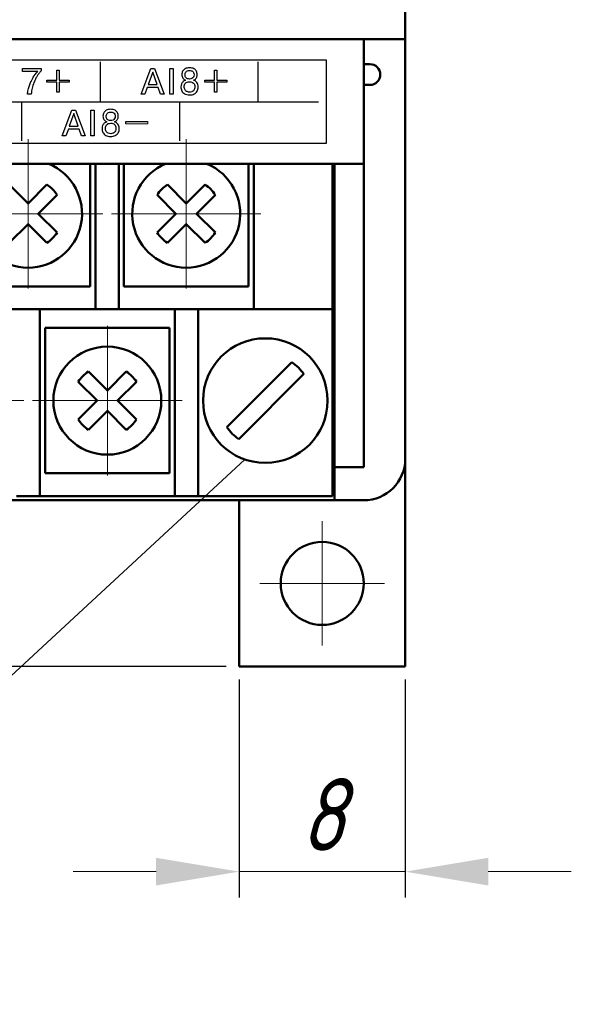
# Model space of a CAD drawing. Header units: millimetres. Extents: x 2171 to 3064, y 1134 to 1531.
# Tile 7 of 44: x 2269 to 2295, y 1246 to 1294. Entities that reach past the tile are written whole.
import ezdxf
from ezdxf.lldxf.tags import DXFTag

# ---------------------------------------------------------------- set-up
doc = ezdxf.new("R2010")
doc.units = ezdxf.units.MM
doc.linetypes.add('ACAD_ISO12W100', pattern=[21, 12, -3, 0, -3, 0, -3])
doc.linetypes.add('CENTER', pattern=[10.16, 6.35, -1.27, 1.27, -1.27])
for name, color, linetype, lineweight in [('help', 4, 'New Line1', 25), ('main', 5, 'Continuous', 50), ('size', 7, 'Continuous', 20), ('text', 7, 'Continuous', 20), ('ОСЕВЫЕ', 1, 'CENTER', 15)]:
    doc.layers.add(name, color=color, linetype=linetype, lineweight=lineweight)
doc.styles.add('GOST', font='GOST.shx', dxfattribs={"oblique": 15})
doc.styles.add('K5_TEXTSTYLE', font='win_eskd.shx', dxfattribs={"width": 0.8, "oblique": 15, "height": 3.5})
tags = doc.linetypes.add('New Line1', pattern=[0.8, 0.5, -0.3]).pattern_tags.tags
tags[6:7] = [DXFTag(74, 4), DXFTag(75, 0), DXFTag(340, '0'), DXFTag(46, 1.0), DXFTag(50, 0.0), DXFTag(44, 0.0), DXFTag(45, 0.0)]
tags[4:5] = [DXFTag(74, 4), DXFTag(75, 0), DXFTag(340, '0'), DXFTag(46, 1.0), DXFTag(50, 0.0), DXFTag(44, 0.0), DXFTag(45, 0.0)]
doc.dimstyles.new('ISO-25', dxfattribs={"dimtxt": 3.5, "dimasz": 4, "dimexe": 1.25, "dimexo": 0.625, "dimgap": 1, "dimtad": 1, "dimdec": 1, "dimrnd": 0.5, "dimtxsty": 'K5_TEXTSTYLE', "dimcen": 0, "dimclrd": 256, "dimclre": 256, "dimadec": 0, "dimazin": 2, "dimtfac": 1, "dimtdec": 1, "dimtmove": 0, "dimatfit": 1, "dimfxl": 1, "dimlwd": -1, "dimarcsym": 2})

# ---------------------------------------------------------------- blocks, each defined once
blk = doc.blocks.new('*D101')
at = {"layer": 'Defpoints', "color": 0}
for p in [(2224.361, 1372.402), (2207.334, 1262.402), (2279.361, 1262.402)]:
    blk.add_point(p, dxfattribs=at)
at = {"layer": 'size', "linetype": 'ACAD_ISO12W100', "lineweight": -2, "ltscale": 5}
for p, q in [((2223.736, 1372.402), (2206.084, 1372.402)), ((2278.736, 1262.402), (2206.084, 1262.402))]:
    blk.add_line(p, q, dxfattribs=at)
at = {"layer": 'size', "ltscale": 5}
blk.add_line((2207.334, 1368.402), (2207.334, 1266.402), dxfattribs=at)
at = {"layer": 'size'}
for points in [[(2208.001, 1368.402), (2206.668, 1368.402), (2207.334, 1372.402)], [(2206.668, 1266.402), (2208.001, 1266.402), (2207.334, 1262.402)]]:
    blk.add_solid(points, dxfattribs=at)
at = {"layer": 'size', "color": 0, "linetype": 'ByBlock', "ltscale": 100, "insert": (2204.584, 1317.402), "char_height": 3.5, "attachment_point": 5, "rotation": 90, "style": 'GOST'}
blk.add_mtext('110', dxfattribs=at)
blk = doc.blocks.new('*D106')
at = {"layer": 'Defpoints', "color": 0}
for p in [(2279.361, 1262.402), (2287.361, 1262.402), (2287.361, 1252.519)]:
    blk.add_point(p, dxfattribs=at)
at = {"layer": 'size', "linetype": 'ByBlock', "lineweight": -2, "ltscale": 5}
for p, q in [((2279.361, 1261.777), (2279.361, 1251.269)), ((2287.361, 1261.777), (2287.361, 1251.269))]:
    blk.add_line(p, q, dxfattribs=at)
at = {"layer": 'size', "ltscale": 5}
for p, q in [((2275.361, 1252.519), (2271.361, 1252.519)), ((2279.361, 1252.519), (2287.361, 1252.519)), ((2291.361, 1252.519), (2295.361, 1252.519))]:
    blk.add_line(p, q, dxfattribs=at)
at = {"layer": 'size'}
for points in [[(2275.361, 1251.853), (2275.361, 1253.186), (2279.361, 1252.519)], [(2291.361, 1253.186), (2291.361, 1251.853), (2287.361, 1252.519)]]:
    blk.add_solid(points, dxfattribs=at)
at = {"layer": 'size', "color": 0, "linetype": 'ByBlock', "ltscale": 100, "insert": (2283.361, 1255.269), "char_height": 3.5, "attachment_point": 5, "style": 'GOST'}
blk.add_mtext('8', dxfattribs=at)

msp = doc.modelspace()

# ---------------------------------------------------------------- linework, layer by layer
msp.add_lwpolyline([(2228.161, 1287.599), (2283.561, 1287.599), (2283.561, 1291.599), (2228.161, 1291.599)], close=True)
for points in [[(2268.919, 1291.196), (2268.919, 1291.196), (2269.82, 1291.196), (2269.82, 1291.196)], [(2268.919, 1291.056), (2268.919, 1291.056), (2268.919, 1291.196), (2268.919, 1291.196)], [(2272.681, 1289.612), (2272.681, 1289.612), (2272.681, 1291.512), (2272.681, 1291.512)], [(2274.64, 1289.961), (2274.64, 1289.961), (2275.107, 1291.196), (2275.107, 1291.196)], [(2275.107, 1291.196), (2275.107, 1291.196), (2275.284, 1291.196), (2275.284, 1291.196)], [(2275.284, 1291.196), (2275.284, 1291.196), (2275.751, 1289.961), (2275.751, 1289.961)], [(2276.017, 1289.961), (2276.017, 1289.961), (2276.017, 1291.196), (2276.017, 1291.196)], [(2276.017, 1291.196), (2276.017, 1291.196), (2276.183, 1291.196), (2276.183, 1291.196)], [(2276.183, 1291.196), (2276.183, 1291.196), (2276.183, 1289.961), (2276.183, 1289.961)], [(2280.281, 1289.612), (2280.281, 1289.612), (2280.281, 1291.512), (2280.281, 1291.512)], [(2269.658, 1291.056), (2269.658, 1291.056), (2268.919, 1291.056), (2268.919, 1291.056)], [(2270.578, 1291.12), (2270.578, 1291.12), (2270.687, 1291.12), (2270.687, 1291.12)], [(2270.578, 1290.642), (2270.578, 1290.642), (2270.578, 1291.12), (2270.578, 1291.12)], [(2270.687, 1291.12), (2270.687, 1291.12), (2270.687, 1290.642), (2270.687, 1290.642)], [(2275.195, 1291.028), (2275.195, 1291.028), (2274.98, 1290.42), (2274.98, 1290.42)], [(2275.41, 1290.42), (2275.41, 1290.42), (2275.195, 1291.028), (2275.195, 1291.028)], [(2278.179, 1291.12), (2278.179, 1291.12), (2278.289, 1291.12), (2278.289, 1291.12)], [(2278.179, 1290.642), (2278.179, 1290.642), (2278.179, 1291.12), (2278.179, 1291.12)], [(2278.289, 1291.12), (2278.289, 1291.12), (2278.289, 1290.642), (2278.289, 1290.642)], [(2270.1, 1290.533), (2270.1, 1290.533), (2270.1, 1290.642), (2270.1, 1290.642)], [(2270.1, 1290.642), (2270.1, 1290.642), (2270.578, 1290.642), (2270.578, 1290.642)], [(2270.578, 1290.533), (2270.578, 1290.533), (2270.1, 1290.533), (2270.1, 1290.533)], [(2270.578, 1290.054), (2270.578, 1290.054), (2270.578, 1290.533), (2270.578, 1290.533)], [(2270.687, 1290.642), (2270.687, 1290.642), (2271.165, 1290.642), (2271.165, 1290.642)], [(2270.687, 1290.533), (2270.687, 1290.533), (2270.687, 1290.054), (2270.687, 1290.054)], [(2271.165, 1290.533), (2271.165, 1290.533), (2270.687, 1290.533), (2270.687, 1290.533)], [(2271.165, 1290.642), (2271.165, 1290.642), (2271.165, 1290.533), (2271.165, 1290.533)], [(2274.934, 1290.28), (2274.934, 1290.28), (2274.818, 1289.961), (2274.818, 1289.961)], [(2275.456, 1290.28), (2275.456, 1290.28), (2274.934, 1290.28), (2274.934, 1290.28)], [(2274.98, 1290.42), (2274.98, 1290.42), (2275.41, 1290.42), (2275.41, 1290.42)], [(2275.573, 1289.961), (2275.573, 1289.961), (2275.456, 1290.28), (2275.456, 1290.28)], [(2277.701, 1290.533), (2277.701, 1290.533), (2277.701, 1290.642), (2277.701, 1290.642)], [(2277.701, 1290.642), (2277.701, 1290.642), (2278.179, 1290.642), (2278.179, 1290.642)], [(2278.179, 1290.533), (2278.179, 1290.533), (2277.701, 1290.533), (2277.701, 1290.533)], [(2278.179, 1290.054), (2278.179, 1290.054), (2278.179, 1290.533), (2278.179, 1290.533)], [(2278.289, 1290.642), (2278.289, 1290.642), (2278.767, 1290.642), (2278.767, 1290.642)], [(2278.289, 1290.533), (2278.289, 1290.533), (2278.289, 1290.054), (2278.289, 1290.054)], [(2278.767, 1290.533), (2278.767, 1290.533), (2278.289, 1290.533), (2278.289, 1290.533)], [(2278.767, 1290.642), (2278.767, 1290.642), (2278.767, 1290.533), (2278.767, 1290.533)], [(2270.687, 1290.054), (2270.687, 1290.054), (2270.578, 1290.054), (2270.578, 1290.054)], [(2274.818, 1289.961), (2274.818, 1289.961), (2274.64, 1289.961), (2274.64, 1289.961)], [(2275.751, 1289.961), (2275.751, 1289.961), (2275.573, 1289.961), (2275.573, 1289.961)], [(2276.183, 1289.961), (2276.183, 1289.961), (2276.017, 1289.961), (2276.017, 1289.961)], [(2278.289, 1290.054), (2278.289, 1290.054), (2278.179, 1290.054), (2278.179, 1290.054)], [(2228.535, 1289.597), (2228.535, 1289.597), (2283.181, 1289.594), (2283.181, 1289.594)], [(2268.881, 1289.595), (2268.881, 1289.595), (2268.881, 1287.712), (2268.881, 1287.712)], [(2276.481, 1289.595), (2276.481, 1289.595), (2276.481, 1287.712), (2276.481, 1287.712)], [(2270.84, 1287.96), (2270.84, 1287.96), (2271.307, 1289.196), (2271.307, 1289.196)], [(2271.395, 1289.028), (2271.395, 1289.028), (2271.18, 1288.42), (2271.18, 1288.42)], [(2271.307, 1289.196), (2271.307, 1289.196), (2271.484, 1289.196), (2271.484, 1289.196)], [(2271.61, 1288.42), (2271.61, 1288.42), (2271.395, 1289.028), (2271.395, 1289.028)], [(2271.484, 1289.196), (2271.484, 1289.196), (2271.951, 1287.96), (2271.951, 1287.96)], [(2272.217, 1287.96), (2272.217, 1287.96), (2272.217, 1289.196), (2272.217, 1289.196)], [(2272.217, 1289.196), (2272.217, 1289.196), (2272.383, 1289.196), (2272.383, 1289.196)], [(2272.383, 1289.196), (2272.383, 1289.196), (2272.383, 1287.96), (2272.383, 1287.96)], [(2271.18, 1288.42), (2271.18, 1288.42), (2271.61, 1288.42), (2271.61, 1288.42)], [(2273.901, 1288.533), (2273.901, 1288.533), (2273.901, 1288.642), (2273.901, 1288.642)], [(2273.901, 1288.642), (2274.844, 1288.642), (2274.024, 1288.642), (2274.967, 1288.642)], [(2271.018, 1287.96), (2271.018, 1287.96), (2270.84, 1287.96), (2270.84, 1287.96)], [(2271.134, 1288.28), (2271.134, 1288.28), (2271.018, 1287.96), (2271.018, 1287.96)], [(2271.656, 1288.28), (2271.656, 1288.28), (2271.134, 1288.28), (2271.134, 1288.28)], [(2271.773, 1287.96), (2271.773, 1287.96), (2271.656, 1288.28), (2271.656, 1288.28)], [(2271.951, 1287.96), (2271.951, 1287.96), (2271.773, 1287.96), (2271.773, 1287.96)], [(2272.383, 1287.96), (2272.383, 1287.96), (2272.217, 1287.96), (2272.217, 1287.96)]]:
    msp.add_open_spline(points, degree=3)
for points, knots in [([(2269.82, 1291.196), (2269.82, 1291.196), (2269.82, 1291.083), (2269.82, 1291.083), (2269.82, 1291.083), (2269.784, 1291.043), (2269.75, 1291), (2269.716, 1290.956), (2269.716, 1290.956), (2269.684, 1290.915), (2269.655, 1290.872), (2269.628, 1290.829), (2269.628, 1290.829), (2269.601, 1290.785), (2269.575, 1290.739), (2269.551, 1290.69), (2269.551, 1290.69), (2269.527, 1290.641), (2269.502, 1290.588), (2269.478, 1290.529), (2269.478, 1290.529), (2269.439, 1290.43), (2269.41, 1290.338), (2269.39, 1290.252), (2269.39, 1290.252), (2269.371, 1290.166), (2269.355, 1290.069), (2269.342, 1289.961)], [0.1333333, 0.1333333, 0.1333333, 0.1333333, 0.2, 0.2, 0.2, 0.2, 0.2666667, 0.2666667, 0.2666667, 0.2666667, 0.3333333, 0.3333333, 0.3333333, 0.3333333, 0.4, 0.4, 0.4, 0.4, 0.4666667, 0.4666667, 0.4666667, 0.4666667, 0.5333333, 0.5333333, 0.5333333, 0.5333333, 0.6, 0.6, 0.6, 0.6]), ([(2276.972, 1289.924), (2276.876, 1289.924), (2276.796, 1289.942), (2276.734, 1289.978), (2276.734, 1289.978), (2276.672, 1290.015), (2276.627, 1290.062), (2276.599, 1290.121), (2276.599, 1290.121), (2276.57, 1290.179), (2276.556, 1290.243), (2276.556, 1290.31), (2276.556, 1290.31), (2276.556, 1290.361), (2276.566, 1290.409), (2276.585, 1290.454), (2276.585, 1290.454), (2276.604, 1290.498), (2276.631, 1290.536), (2276.665, 1290.566), (2276.665, 1290.566), (2276.699, 1290.597), (2276.737, 1290.618), (2276.78, 1290.629), (2276.78, 1290.629), (2276.723, 1290.65), (2276.679, 1290.686), (2276.647, 1290.738), (2276.647, 1290.738), (2276.632, 1290.764), (2276.62, 1290.79), (2276.613, 1290.817), (2276.613, 1290.817), (2276.606, 1290.843), (2276.602, 1290.871), (2276.602, 1290.901), (2276.602, 1290.901), (2276.602, 1290.958), (2276.614, 1291.011), (2276.639, 1291.061), (2276.639, 1291.061), (2276.664, 1291.111), (2276.705, 1291.152), (2276.761, 1291.185), (2276.761, 1291.185), (2276.817, 1291.217), (2276.887, 1291.233), (2276.972, 1291.233), (2276.972, 1291.233), (2277.057, 1291.233), (2277.126, 1291.217), (2277.182, 1291.185), (2277.182, 1291.185), (2277.236, 1291.153), (2277.277, 1291.112), (2277.302, 1291.062), (2277.302, 1291.062), (2277.327, 1291.012), (2277.339, 1290.958), (2277.339, 1290.901), (2277.339, 1290.901), (2277.339, 1290.879), (2277.337, 1290.858), (2277.334, 1290.839), (2277.334, 1290.839), (2277.331, 1290.819), (2277.325, 1290.801), (2277.317, 1290.782), (2277.317, 1290.782), (2277.309, 1290.764), (2277.301, 1290.747), (2277.291, 1290.731), (2277.291, 1290.731), (2277.28, 1290.715), (2277.269, 1290.701), (2277.256, 1290.688), (2277.256, 1290.688), (2277.23, 1290.664), (2277.199, 1290.644), (2277.163, 1290.629), (2277.163, 1290.629), (2277.229, 1290.613), (2277.282, 1290.575), (2277.323, 1290.517), (2277.323, 1290.517), (2277.364, 1290.458), (2277.385, 1290.389), (2277.385, 1290.31), (2277.385, 1290.31), (2277.385, 1290.27), (2277.381, 1290.233), (2277.373, 1290.2), (2277.373, 1290.2), (2277.366, 1290.167), (2277.354, 1290.136), (2277.336, 1290.105), (2277.336, 1290.105), (2277.304, 1290.047), (2277.257, 1290.003), (2277.196, 1289.971), (2277.196, 1289.971), (2277.134, 1289.939), (2277.06, 1289.924), (2276.972, 1289.924)], [0, 0, 0, 0, 0.038462, 0.038462, 0.038462, 0.038462, 0.076923, 0.076923, 0.076923, 0.076923, 0.115385, 0.115385, 0.115385, 0.115385, 0.153846, 0.153846, 0.153846, 0.153846, 0.192308, 0.192308, 0.192308, 0.192308, 0.230769, 0.230769, 0.230769, 0.230769, 0.269231, 0.269231, 0.269231, 0.269231, 0.307692, 0.307692, 0.307692, 0.307692, 0.346154, 0.346154, 0.346154, 0.346154, 0.384615, 0.384615, 0.384615, 0.384615, 0.423077, 0.423077, 0.423077, 0.423077, 0.461538, 0.461538, 0.461538, 0.461538, 0.5, 0.5, 0.5, 0.5, 0.538462, 0.538462, 0.538462, 0.538462, 0.576923, 0.576923, 0.576923, 0.576923, 0.615385, 0.615385, 0.615385, 0.615385, 0.653846, 0.653846, 0.653846, 0.653846, 0.692308, 0.692308, 0.692308, 0.692308, 0.730769, 0.730769, 0.730769, 0.730769, 0.769231, 0.769231, 0.769231, 0.769231, 0.807692, 0.807692, 0.807692, 0.807692, 0.846154, 0.846154, 0.846154, 0.846154, 0.884615, 0.884615, 0.884615, 0.884615, 0.923077, 0.923077, 0.923077, 0.923077, 0.961538, 0.961538, 0.961538, 0.961538, 1, 1, 1, 1]), ([(2269.342, 1289.961), (2269.342, 1289.961), (2269.166, 1289.961), (2269.166, 1289.961), (2269.166, 1289.961), (2269.19, 1290.149), (2269.239, 1290.334), (2269.315, 1290.515), (2269.315, 1290.515), (2269.329, 1290.549), (2269.348, 1290.589), (2269.371, 1290.634), (2269.371, 1290.634), (2269.394, 1290.68), (2269.419, 1290.726), (2269.445, 1290.772), (2269.445, 1290.772), (2269.499, 1290.866), (2269.57, 1290.961), (2269.658, 1291.056)], [0.6, 0.6, 0.6, 0.6, 0.6666667, 0.6666667, 0.6666667, 0.6666667, 0.7333333, 0.7333333, 0.7333333, 0.7333333, 0.8, 0.8, 0.8, 0.8, 0.8666667, 0.8666667, 0.8666667, 0.8666667, 0.9333333, 0.9333333, 0.9333333, 0.9333333]), ([(2276.972, 1290.688), (2277.015, 1290.688), (2277.053, 1290.696), (2277.087, 1290.713), (2277.087, 1290.713), (2277.12, 1290.729), (2277.145, 1290.753), (2277.162, 1290.784), (2277.162, 1290.784), (2277.179, 1290.815), (2277.187, 1290.852), (2277.187, 1290.896), (2277.187, 1290.896), (2277.187, 1290.982), (2277.163, 1291.038), (2277.114, 1291.063), (2277.114, 1291.063), (2277.065, 1291.088), (2277.018, 1291.1), (2276.972, 1291.1), (2276.972, 1291.1), (2276.892, 1291.1), (2276.836, 1291.079), (2276.803, 1291.038), (2276.803, 1291.038), (2276.77, 1290.996), (2276.754, 1290.949), (2276.754, 1290.896), (2276.754, 1290.896), (2276.754, 1290.839), (2276.771, 1290.79), (2276.805, 1290.749), (2276.805, 1290.749), (2276.84, 1290.708), (2276.895, 1290.688), (2276.972, 1290.688)], [0, 0, 0, 0, 0.111111, 0.111111, 0.111111, 0.111111, 0.222222, 0.222222, 0.222222, 0.222222, 0.333333, 0.333333, 0.333333, 0.333333, 0.444444, 0.444444, 0.444444, 0.444444, 0.555556, 0.555556, 0.555556, 0.555556, 0.666667, 0.666667, 0.666667, 0.666667, 0.777778, 0.777778, 0.777778, 0.777778, 0.888889, 0.888889, 0.888889, 0.888889, 1, 1, 1, 1]), ([(2276.972, 1290.056), (2277.004, 1290.056), (2277.039, 1290.063), (2277.077, 1290.076), (2277.077, 1290.076), (2277.115, 1290.09), (2277.149, 1290.116), (2277.18, 1290.156), (2277.18, 1290.156), (2277.211, 1290.195), (2277.226, 1290.249), (2277.226, 1290.319), (2277.226, 1290.319), (2277.226, 1290.396), (2277.203, 1290.455), (2277.157, 1290.498), (2277.157, 1290.498), (2277.11, 1290.54), (2277.049, 1290.561), (2276.972, 1290.561), (2276.972, 1290.561), (2276.885, 1290.561), (2276.82, 1290.537), (2276.778, 1290.491), (2276.778, 1290.491), (2276.736, 1290.444), (2276.715, 1290.387), (2276.715, 1290.319), (2276.715, 1290.319), (2276.715, 1290.259), (2276.728, 1290.208), (2276.755, 1290.168), (2276.755, 1290.168), (2276.781, 1290.129), (2276.815, 1290.1), (2276.855, 1290.082), (2276.855, 1290.082), (2276.895, 1290.065), (2276.934, 1290.056), (2276.972, 1290.056)], [0, 0, 0, 0, 0.1, 0.1, 0.1, 0.1, 0.2, 0.2, 0.2, 0.2, 0.3, 0.3, 0.3, 0.3, 0.4, 0.4, 0.4, 0.4, 0.5, 0.5, 0.5, 0.5, 0.6, 0.6, 0.6, 0.6, 0.7, 0.7, 0.7, 0.7, 0.8, 0.8, 0.8, 0.8, 0.9, 0.9, 0.9, 0.9, 1, 1, 1, 1]), ([(2273.172, 1287.923), (2273.076, 1287.923), (2272.996, 1287.942), (2272.934, 1287.978), (2272.934, 1287.978), (2272.872, 1288.015), (2272.826, 1288.062), (2272.798, 1288.121), (2272.798, 1288.121), (2272.77, 1288.179), (2272.756, 1288.242), (2272.756, 1288.31), (2272.756, 1288.31), (2272.756, 1288.361), (2272.766, 1288.409), (2272.785, 1288.454), (2272.785, 1288.454), (2272.804, 1288.498), (2272.831, 1288.536), (2272.865, 1288.566), (2272.865, 1288.566), (2272.898, 1288.596), (2272.937, 1288.618), (2272.98, 1288.629), (2272.98, 1288.629), (2272.923, 1288.65), (2272.878, 1288.686), (2272.847, 1288.738), (2272.847, 1288.738), (2272.832, 1288.764), (2272.82, 1288.79), (2272.813, 1288.817), (2272.813, 1288.817), (2272.806, 1288.843), (2272.802, 1288.871), (2272.802, 1288.901), (2272.802, 1288.901), (2272.802, 1288.957), (2272.814, 1289.011), (2272.839, 1289.061), (2272.839, 1289.061), (2272.864, 1289.111), (2272.905, 1289.152), (2272.961, 1289.184), (2272.961, 1289.184), (2273.017, 1289.216), (2273.087, 1289.233), (2273.172, 1289.233), (2273.172, 1289.233), (2273.256, 1289.233), (2273.326, 1289.217), (2273.381, 1289.185), (2273.381, 1289.185), (2273.436, 1289.153), (2273.477, 1289.112), (2273.502, 1289.062), (2273.502, 1289.062), (2273.527, 1289.012), (2273.539, 1288.958), (2273.539, 1288.901), (2273.539, 1288.901), (2273.539, 1288.879), (2273.537, 1288.858), (2273.534, 1288.839), (2273.534, 1288.839), (2273.53, 1288.819), (2273.525, 1288.8), (2273.517, 1288.782), (2273.517, 1288.782), (2273.509, 1288.764), (2273.5, 1288.747), (2273.49, 1288.731), (2273.49, 1288.731), (2273.48, 1288.715), (2273.469, 1288.701), (2273.456, 1288.688), (2273.456, 1288.688), (2273.43, 1288.664), (2273.399, 1288.644), (2273.363, 1288.629), (2273.363, 1288.629), (2273.428, 1288.613), (2273.482, 1288.575), (2273.523, 1288.516), (2273.523, 1288.516), (2273.564, 1288.458), (2273.585, 1288.389), (2273.585, 1288.31), (2273.585, 1288.31), (2273.585, 1288.27), (2273.581, 1288.233), (2273.573, 1288.2), (2273.573, 1288.2), (2273.566, 1288.167), (2273.554, 1288.136), (2273.536, 1288.105), (2273.536, 1288.105), (2273.504, 1288.047), (2273.457, 1288.002), (2273.396, 1287.971), (2273.396, 1287.971), (2273.334, 1287.939), (2273.259, 1287.923), (2273.172, 1287.923)], [0, 0, 0, 0, 0.038462, 0.038462, 0.038462, 0.038462, 0.076923, 0.076923, 0.076923, 0.076923, 0.115385, 0.115385, 0.115385, 0.115385, 0.153846, 0.153846, 0.153846, 0.153846, 0.192308, 0.192308, 0.192308, 0.192308, 0.230769, 0.230769, 0.230769, 0.230769, 0.269231, 0.269231, 0.269231, 0.269231, 0.307692, 0.307692, 0.307692, 0.307692, 0.346154, 0.346154, 0.346154, 0.346154, 0.384615, 0.384615, 0.384615, 0.384615, 0.423077, 0.423077, 0.423077, 0.423077, 0.461538, 0.461538, 0.461538, 0.461538, 0.5, 0.5, 0.5, 0.5, 0.538462, 0.538462, 0.538462, 0.538462, 0.576923, 0.576923, 0.576923, 0.576923, 0.615385, 0.615385, 0.615385, 0.615385, 0.653846, 0.653846, 0.653846, 0.653846, 0.692308, 0.692308, 0.692308, 0.692308, 0.730769, 0.730769, 0.730769, 0.730769, 0.769231, 0.769231, 0.769231, 0.769231, 0.807692, 0.807692, 0.807692, 0.807692, 0.846154, 0.846154, 0.846154, 0.846154, 0.884615, 0.884615, 0.884615, 0.884615, 0.923077, 0.923077, 0.923077, 0.923077, 0.961538, 0.961538, 0.961538, 0.961538, 1, 1, 1, 1]), ([(2273.172, 1288.688), (2273.215, 1288.688), (2273.253, 1288.696), (2273.286, 1288.713), (2273.286, 1288.713), (2273.32, 1288.729), (2273.345, 1288.753), (2273.362, 1288.784), (2273.362, 1288.784), (2273.379, 1288.815), (2273.387, 1288.852), (2273.387, 1288.896), (2273.387, 1288.896), (2273.387, 1288.982), (2273.363, 1289.038), (2273.314, 1289.063), (2273.314, 1289.063), (2273.265, 1289.088), (2273.217, 1289.1), (2273.172, 1289.1), (2273.172, 1289.1), (2273.092, 1289.1), (2273.036, 1289.079), (2273.003, 1289.038), (2273.003, 1289.038), (2272.97, 1288.996), (2272.953, 1288.949), (2272.953, 1288.896), (2272.953, 1288.896), (2272.953, 1288.839), (2272.971, 1288.79), (2273.005, 1288.749), (2273.005, 1288.749), (2273.04, 1288.708), (2273.095, 1288.688), (2273.172, 1288.688)], [0, 0, 0, 0, 0.111111, 0.111111, 0.111111, 0.111111, 0.222222, 0.222222, 0.222222, 0.222222, 0.333333, 0.333333, 0.333333, 0.333333, 0.444444, 0.444444, 0.444444, 0.444444, 0.555556, 0.555556, 0.555556, 0.555556, 0.666667, 0.666667, 0.666667, 0.666667, 0.777778, 0.777778, 0.777778, 0.777778, 0.888889, 0.888889, 0.888889, 0.888889, 1, 1, 1, 1]), ([(2273.172, 1288.056), (2273.204, 1288.056), (2273.239, 1288.063), (2273.277, 1288.076), (2273.277, 1288.076), (2273.315, 1288.09), (2273.349, 1288.116), (2273.38, 1288.155), (2273.38, 1288.155), (2273.411, 1288.195), (2273.426, 1288.249), (2273.426, 1288.319), (2273.426, 1288.319), (2273.426, 1288.396), (2273.403, 1288.455), (2273.356, 1288.498), (2273.356, 1288.498), (2273.31, 1288.54), (2273.249, 1288.561), (2273.172, 1288.561), (2273.172, 1288.561), (2273.085, 1288.561), (2273.02, 1288.537), (2272.978, 1288.491), (2272.978, 1288.491), (2272.936, 1288.444), (2272.915, 1288.387), (2272.915, 1288.319), (2272.915, 1288.319), (2272.915, 1288.259), (2272.928, 1288.208), (2272.955, 1288.168), (2272.955, 1288.168), (2272.981, 1288.129), (2273.015, 1288.1), (2273.055, 1288.082), (2273.055, 1288.082), (2273.094, 1288.065), (2273.134, 1288.056), (2273.172, 1288.056)], [0, 0, 0, 0, 0.1, 0.1, 0.1, 0.1, 0.2, 0.2, 0.2, 0.2, 0.3, 0.3, 0.3, 0.3, 0.4, 0.4, 0.4, 0.4, 0.5, 0.5, 0.5, 0.5, 0.6, 0.6, 0.6, 0.6, 0.7, 0.7, 0.7, 0.7, 0.8, 0.8, 0.8, 0.8, 0.9, 0.9, 0.9, 0.9, 1, 1, 1, 1])]:
    msp.add_open_spline(points, degree=3, knots=knots)
at = {"layer": 'help', "linetype": 'ByBlock', "ltscale": 5}
msp.add_line((2251.279, 1246.13), (2279.633, 1272.37), dxfattribs=at)
at = {"layer": 'main'}
for p, q in [((2287.361, 1296.902), (2287.361, 1292.602)), ((2287.361, 1292.602), (2224.361, 1292.602)), ((2285.361, 1292.602), (2285.361, 1286.602)), ((2287.361, 1292.602), (2287.361, 1272.402)), ((2285.361, 1291.406), (2285.661, 1291.406)), ((2285.361, 1290.406), (2285.661, 1290.406)), ((2226.361, 1286.602), (2285.361, 1286.602)), ((2272.191, 1284.202), (2272.191, 1286.602)), ((2272.441, 1280.802), (2272.441, 1286.602)), ((2273.561, 1286.602), (2273.561, 1280.802)), ((2273.811, 1286.602), (2273.811, 1284.202)), ((2279.811, 1284.202), (2279.811, 1286.602)), ((2280.061, 1280.802), (2280.061, 1286.602)), ((2283.861, 1286.602), (2283.861, 1280.802)), ((2283.961, 1272.006), (2283.961, 1286.602)), ((2285.361, 1272.006), (2285.361, 1286.602)), ((2269.191, 1284.697), (2268.284, 1285.604)), ((2270.099, 1285.604), (2269.191, 1284.697)), ((2276.811, 1284.697), (2275.904, 1285.604)), ((2277.719, 1285.604), (2276.811, 1284.697)), ((2269.686, 1284.202), (2270.594, 1285.11)), ((2275.409, 1285.11), (2276.316, 1284.202)), ((2277.306, 1284.202), (2278.214, 1285.11)), ((2270.594, 1283.295), (2269.686, 1284.202)), ((2272.191, 1280.702), (2272.191, 1284.202)), ((2273.811, 1284.202), (2273.811, 1280.702)), ((2276.316, 1284.202), (2275.409, 1283.295)), ((2278.214, 1283.295), (2277.306, 1284.202)), ((2279.811, 1280.702), (2279.811, 1284.202)), ((2268.284, 1282.8), (2269.191, 1283.707)), ((2269.191, 1283.707), (2270.099, 1282.8)), ((2275.904, 1282.8), (2276.811, 1283.707)), ((2276.811, 1283.707), (2277.719, 1282.8)), ((2272.441, 1279.602), (2272.441, 1280.802)), ((2273.561, 1280.802), (2273.561, 1279.602)), ((2280.061, 1279.602), (2280.061, 1280.802)), ((2283.861, 1280.802), (2283.861, 1279.802)), ((2266.191, 1280.702), (2272.191, 1280.702)), ((2273.811, 1280.702), (2279.811, 1280.702)), ((2283.861, 1279.802), (2283.861, 1270.602)), ((2265.941, 1279.602), (2272.441, 1279.602)), ((2269.761, 1279.602), (2269.761, 1271.602)), ((2273.561, 1279.602), (2272.441, 1279.602)), ((2273.561, 1279.602), (2280.061, 1279.602)), ((2276.261, 1271.602), (2276.261, 1279.602)), ((2277.381, 1279.602), (2277.381, 1271.602)), ((2283.861, 1279.602), (2280.061, 1279.602)), ((2270.011, 1278.702), (2270.011, 1275.202)), ((2276.011, 1278.702), (2270.011, 1278.702)), ((2276.011, 1275.202), (2276.011, 1278.702)), ((2281.904, 1277.051), (2278.773, 1273.919)), ((2273.011, 1275.697), (2272.104, 1276.605)), ((2273.919, 1276.605), (2273.011, 1275.697)), ((2279.339, 1273.354), (2282.47, 1276.485)), ((2271.609, 1276.11), (2272.516, 1275.202)), ((2273.506, 1275.202), (2274.414, 1276.11)), ((2270.011, 1275.202), (2270.011, 1271.702)), ((2272.516, 1275.202), (2271.609, 1274.295)), ((2274.414, 1274.295), (2273.506, 1275.202)), ((2276.011, 1271.702), (2276.011, 1275.202)), ((2272.104, 1273.8), (2273.011, 1274.707)), ((2273.011, 1274.707), (2273.919, 1273.8)), ((2287.361, 1272.402), (2287.361, 1262.402)), ((2283.961, 1272.006), (2283.961, 1270.402)), ((2283.961, 1272.006), (2285.361, 1272.006)), ((2269.761, 1271.602), (2269.761, 1270.602)), ((2270.011, 1271.702), (2276.011, 1271.702)), ((2276.261, 1270.602), (2276.261, 1271.602)), ((2277.381, 1271.602), (2277.381, 1270.602)), ((2227.761, 1270.402), (2283.961, 1270.402)), ((2283.961, 1270.402), (2227.761, 1270.402)), ((2269.761, 1270.602), (2268.641, 1270.602)), ((2269.761, 1270.602), (2276.261, 1270.602)), ((2277.381, 1270.602), (2276.261, 1270.602)), ((2277.381, 1270.602), (2283.861, 1270.602)), ((2279.361, 1270.402), (2279.361, 1262.402)), ((2285.361, 1270.402), (2283.961, 1270.402)), ((2279.361, 1262.402), (2287.361, 1262.402))]:
    msp.add_line(p, q, dxfattribs=at)
for centre, radius in [((2280.621, 1275.202), 3), ((2273.011, 1275.202), 2.6), ((2283.361, 1266.402), 2)]:
    msp.add_circle(centre, radius, dxfattribs=at)
for centre, radius, start, end in [((2285.661, 1290.906), 0.5, 0, 90), ((2285.661, 1290.906), 0.5, 270, 0), ((2269.191, 1284.202), 2.6, 112.6199, 67.3801), ((2276.811, 1284.202), 2.6, 112.6199, 67.3801), ((2269.191, 1284.202), 1.67, 32.9031, 57.0969), ((2276.811, 1284.202), 1.67, 122.9031, 147.0969), ((2276.811, 1284.202), 1.67, 32.9031, 57.0969), ((2269.191, 1284.202), 1.67, 302.9031, 327.0969), ((2276.811, 1284.202), 1.67, 212.9031, 237.0969), ((2276.811, 1284.202), 1.67, 302.9031, 327.0969), ((2280.621, 1275.202), 2.25, 34.7596, 55.2403), ((2273.011, 1275.202), 1.67, 122.9031, 147.0969), ((2273.011, 1275.202), 1.67, 32.9031, 57.0969), ((2273.011, 1275.202), 1.67, 212.9031, 237.0969), ((2273.011, 1275.202), 1.67, 302.9031, 327.0969), ((2280.621, 1275.202), 2.25, 214.7596, 235.2403), ((2285.361, 1272.402), 2, 270, 0)]:
    msp.add_arc(centre, radius, start, end, dxfattribs=at)
at = {"layer": 'text', "ltscale": 5}
for p in [(2273.901, 1288.533), (2274.967, 1288.642)]:
    msp.add_line(p, (2274.967, 1288.533), dxfattribs=at)
at = {"layer": 'ОСЕВЫЕ', "ltscale": 5}
for p, q in [((2269.191, 1280.602), (2269.191, 1287.802)), ((2276.811, 1280.602), (2276.811, 1287.802)), ((2265.591, 1284.202), (2272.791, 1284.202)), ((2273.211, 1284.202), (2280.411, 1284.202)), ((2273.011, 1271.602), (2273.011, 1278.802)), ((2261.791, 1275.202), (2268.991, 1275.202)), ((2269.411, 1275.202), (2276.611, 1275.202)), ((2283.361, 1269.402), (2283.361, 1263.402)), ((2280.361, 1266.402), (2286.361, 1266.402))]:
    msp.add_line(p, q, dxfattribs=at)

# ---------------------------------------------------------------- dimensions: what is measured, and where the dimension line sits
at = {"layer": 'size', "linetype": 'ACAD_ISO12W100', "ltscale": 5}
dim = msp.add_linear_dim(base=(2207.334, 1262.402), p1=(2224.361, 1372.402), p2=(2279.361, 1262.402), angle=90, dimstyle='ISO-25', override={"dimtxsty": 'GOST'}, dxfattribs=at)
dim.commit()
dim.dimension.update_dxf_attribs({"geometry": '*D101', "text_midpoint": (2204.584, 1317.402)})
at = {"layer": 'size', "linetype": 'ByBlock', "ltscale": 5}
dim = msp.add_linear_dim(base=(2287.361, 1252.519), p1=(2279.361, 1262.402), p2=(2287.361, 1262.402), dimstyle='ISO-25', override={"dimtxsty": 'GOST'}, dxfattribs=at)
dim.commit()
dim.dimension.update_dxf_attribs({"geometry": '*D106', "text_midpoint": (2283.361, 1255.269)})

doc.saveas('drawing.dxf')
